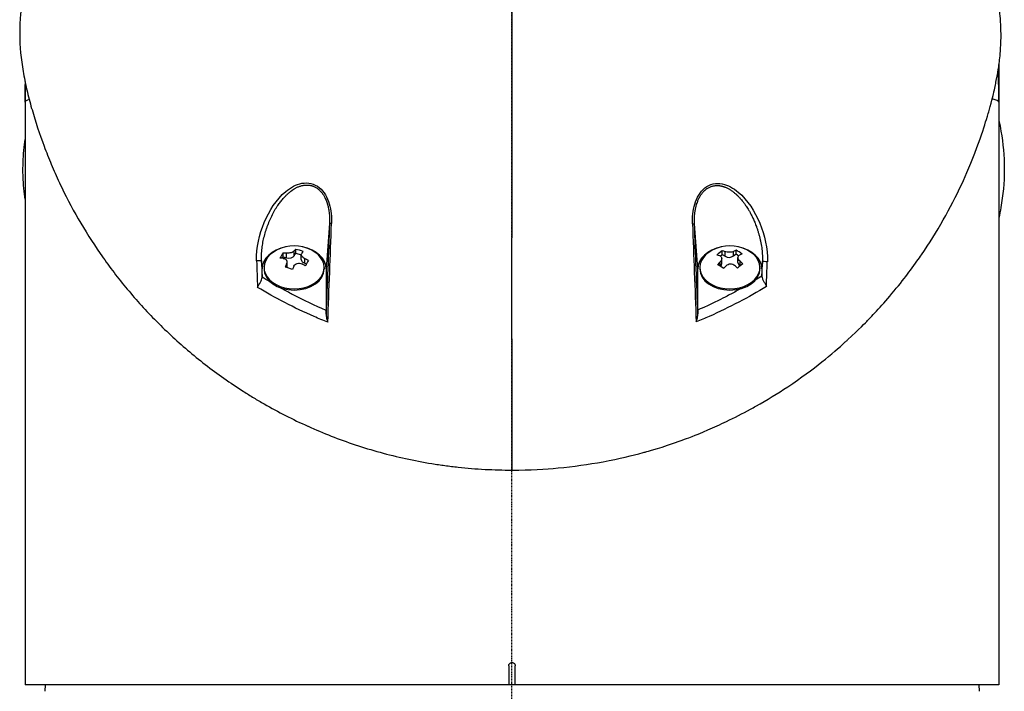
# Model space of a CAD drawing. Header units: millimetres. Extents: x 0 to 4378, y 0 to 2376.
# Tile 141 of 229: x 2202 to 2355, y 765 to 870. Entities that reach past the tile are written whole.
import ezdxf

# ---------------------------------------------------------------- set-up
doc = ezdxf.new("R2010")
doc.units = ezdxf.units.MM
doc.header["$LTSCALE"] = 0.2
doc.linetypes.add('CENTER2', pattern=[1.125, 0.75, -0.125, 0.125, -0.125])
doc.layers.add('02_Center Line', color=1, linetype='CENTER2')

# ---------------------------------------------------------------- blocks, each defined once
blk = doc.blocks.new('A$C56001a60')
for p, q in [((76, 202.87), (76, 106)), ((-76, 200.2), (-76, 106)), ((-36, 181.62), (-36, 181.61)), ((-35.24, 182.46), (-35.24, 182.46)), ((36, 181.51), (36, 181.5)), ((-37.09, 180), (-37.08, 180)), ((-36.8, 180.49), (-36.79, 180.49)), ((-36.71, 180.63), (-36.71, 180.64)), ((-28.57, 180), (-28.57, 180)), ((-28.27, 180), (-28.27, 180)), ((28.28, 180), (28.28, 180)), ((28.58, 180), (28.59, 180)), ((36.71, 180.51), (36.71, 180.52)), ((36.72, 180.49), (36.72, 180.49)), ((37.01, 180), (37.02, 180)), ((-28.48, 178.06), (-29, 170.98)), ((29, 170.98), (28.48, 178)), ((-33.97, 173.06), (-33.97, 173.77)), ((-33.74, 173.44), (-33.74, 174.02)), ((32.82, 173.21), (32.82, 173.79)), ((33.25, 172.93), (33.25, 173.65)), ((34.58, 172.99), (34.58, 173.7)), ((34.97, 173.29), (34.97, 173.88)), ((-39, 170.98), (-39.09, 172.23)), ((-35.88, 172.62), (-35.73, 172.87)), ((-35.73, 172.87), (-35.73, 173.45)), ((-35.73, 172.87), (-35.2, 172.7)), ((-35.2, 172.7), (-35.2, 173.42)), ((-33.97, 173.06), (-33.74, 173.44)), ((-33.74, 173.44), (-32.89, 173.18)), ((-32.89, 172.45), (-32.89, 173.22)), ((-32.31, 171.84), (-32.31, 172.56)), ((32.49, 172.95), (32.82, 173.21)), ((32.73, 171.78), (32.73, 172.57)), ((32.82, 173.21), (33.25, 172.93)), ((34.58, 172.99), (34.97, 173.29)), ((34.97, 173.29), (35.39, 173.02)), ((35.27, 171.95), (35.27, 172.74)), ((35.59, 171.46), (35.59, 172.17)), ((-39, 169.68), (-39, 170.98)), ((-38.7, 171.18), (-38.7, 170.98)), ((-35.19, 171.17), (-35.19, 171.73)), ((-35.11, 171.28), (-35.11, 172.05)), ((-32.31, 171.84), (-32.08, 171.77)), ((-29.3, 171.18), (-29.3, 170.98)), ((-29, 170.98), (-29, 164.48)), ((29, 164.55), (29, 170.98)), ((29.3, 171.18), (29.3, 170.98)), ((32.49, 171.39), (32.49, 172.05)), ((35.59, 171.46), (35.59, 171.45)), ((38.7, 171.18), (38.7, 170.98)), ((39.08, 172.09), (39, 170.98)), ((39, 170.98), (39, 169.83)), ((-36, 165.99), (-36, 165.99)), ((-28.58, 167.03), (-28.58, 167.03)), ((28.58, 167.02), (28.58, 167.02)), ((36, 166.1), (36, 166.09)), ((-32, 164.02), (-32, 164.02)), ((-31.5, 163.79), (-31.5, 163.79)), ((-29.81, 163.06), (-29.81, 163.06)), ((29.78, 163.12), (29.78, 163.12)), ((31.4, 163.83), (31.4, 163.83)), ((32, 164.1), (32, 164.1)), ((0, 160.03), (0, 139.55)), ((-0.5, 109), (-0.5, 106)), ((0.5, 106), (0.5, 109)), ((76, 106), (-76, 106)), ((-72.87, 106), (-72.89, 105)), ((72.87, 106), (72.89, 105))]:
    blk.add_line(p, q)
for centre, radius, start, end in [((0, 197), 76, 0, 3.6457), ((0, 197), 76, 177.7917, 180), ((-34, 168.44), 6.1, 64.3547, 115.6453), ((34, 168.44), 6.1, 64.3547, 115.6453)]:
    blk.add_arc(centre, radius, start, end)
for centre, major_axis, ratio, start_param, end_param in [((0, 197), (76, 0), 0.039474, 3.009799, 3.141593), ((0, 197), (76, 0), 0.039474, 0, 0.167479), ((37.04, 180.5), (0, -0.5), 0.669131, 6.201498, 6.218487), ((-65.6, -461.66), (40.63, 800.94), 0.010313, 5.606685, 5.638035), ((-27.98, 178.04), (-0.5, 0.018), 0.001055, 5.102146, 6.24617), ((27.98, 177.99), (0.5, 0.019), 0.000072, 5.106295, 6.24617), ((66.12, -468.38), (41.18, -809.41), 0.010376, 3.786947, 3.817733), ((-34, 171.18), (4.7, 0), 0.707107, 2.167258, 7.25752), ((-34, 170.98), (-5, 0), 0.707107, 4.977936, 6.283185), ((-34.58, 168.61), (-1.74, -5.81), 0.275938, 3.606045, 3.707091), ((-33.16, 169.83), (-4.9, 2.93), 0.651044, 4.974451, 5.194448), ((-33.42, 168.26), (1.74, 5.81), 0.275938, 0.464452, 0.565498), ((-34, 170.98), (5, 0), 0.707107, 0, 1.305249), ((-0.1, -1020.35), (-0.1, -1366.77), 0.000016, 2.613224, 2.634686), ((34, 171.18), (4.7, 0), 0.707107, 2.167258, 7.25752), ((34, 170.98), (-5, 0), 0.707107, 4.977936, 6.283185), ((32.4, 169.45), (-3.05, -4.82), 0.471418, 3.961879, 4.181876), ((34.42, 168.77), (-3.76, 4.76), 0.527034, 5.56156, 5.662606), ((33.53, 168.73), (-3.24, -5.13), 0.471418, 3.709676, 3.810723), ((35.43, 169.57), (-3.54, 4.48), 0.527034, 5.190406, 5.410404), ((34, 170.98), (5, 0), 0.707107, 0, 1.305249), ((-39.59, 172.21), (0.5, 0.018), 0.038586, 0.037043, 2.12174), ((-18.17, 149.07), (-23.04, 614.89), 0.033838, 1.531881, 1.538612), ((-15.61, 149.47), (-22.65, 611.28), 0.037007, 1.532183, 1.536415), ((-35.98, 169.03), (-1.64, -5.47), 0.275938, 3.858248, 4.078245), ((-34.24, 168.03), (5.2, -3.12), 0.651044, 2.204012, 2.305058), ((-33.76, 168.84), (-5.2, 3.12), 0.651044, 5.345605, 5.446651), ((-34.83, 173.32), (-0.94, 0), 0.707107, 1.169909, 2.740705), ((-31.95, 172.45), (-0.94, 0), 0.707107, 0, 1.169909), ((-33.76, 168.84), (-5.2, 3.12), 0.651044, 4.722248, 4.823294), ((-32.02, 167.84), (1.64, 5.47), 0.275938, 0.716655, 0.936652), ((33.58, 168.1), (3.76, -4.76), 0.527034, 2.419967, 2.521014), ((33.88, 173.43), (-0.94, 0), 0.707107, 0.841043, 2.411839), ((34.47, 168.14), (3.24, 5.13), 0.471418, 0.568084, 0.66913), ((34.42, 168.77), (-3.76, 4.76), 0.527034, 4.938203, 5.03925), ((-34, 170.98), (4.7, 0), 0.707107, 3.141593, 6.283185), ((-34.58, 168.61), (-1.74, -5.81), 0.275938, 4.229401, 4.330448), ((-34.84, 167.04), (4.9, -2.93), 0.651044, 1.832858, 2.052856), ((-36.05, 171.28), (0.94, 0), 0.707107, 6.095685, 6.283185), ((-33.42, 168.26), (1.74, 5.81), 0.275938, 1.087809, 1.188855), ((-34.24, 168.03), (5.2, -3.12), 0.651044, 1.580655, 1.681702), ((34, 170.98), (4.7, 0), 0.707107, 3.141593, 6.283185), ((33.53, 168.73), (-3.24, -5.13), 0.471418, 4.333033, 4.434079), ((32.57, 167.3), (3.54, -4.48), 0.527034, 2.048814, 2.268811), ((31.79, 171.78), (0.94, 0), 0.707107, 5.613434, 6.283185), ((34.47, 168.14), (3.24, 5.13), 0.471418, 1.19144, 1.292487), ((33.58, 168.1), (3.76, -4.76), 0.527034, 1.796611, 1.897657), ((35.6, 167.42), (3.05, 4.82), 0.471418, 0.820286, 1.040284), ((36.21, 171.95), (-0.94, 0), 0.707107, 0, 0.841043), ((15.36, 149.91), (-22.92, -618.36), 0.037007, 1.60432, 1.608052), ((39.58, 172.07), (-0.5, 0.018), 0.037229, 4.154598, 6.246144), ((17.86, 149.52), (-23.3, -622), 0.033968, 1.602132, 1.608346), ((-34, 161.79), (-6.7, 0), 0.707107, 5.080892, 5.081126), ((34, 161.79), (6.7, 0), 0.707107, 1.223939, 1.224274)]:
    blk.add_ellipse(centre, major_axis=major_axis, ratio=ratio, start_param=start_param, end_param=end_param)
for points in [[(0, 174.54), (0.02, 200.72), (0.04, 224.12), (0.06, 244.51)], [(75.86, 201.91), (75.95, 200.27), (76, 198.63), (76, 197)], [(-76, 197), (-76, 197.98), (-75.98, 198.97), (-75.95, 199.95)], [(-28.48, 178.06), (-28.65, 173.33), (-28.83, 168.61), (-29.01, 163.89)], [(29.01, 163.96), (28.83, 168.64), (28.65, 173.32), (28.48, 178)], [(-37.56, 168.81), (-38.21, 169.2), (-38.69, 169.49), (-39, 169.68)], [(39, 169.83), (38.66, 169.62), (38.31, 169.4), (37.96, 169.19)]]:
    blk.add_open_spline(points, degree=3)
for points, knots in [([(-74.55, 220.75), (-74.66, 220.38), (-74.78, 220), (-74.89, 219.63), (-74.92, 219.53), (-74.94, 219.44), (-74.97, 219.35), (-75.25, 218.4), (-75.5, 217.44), (-75.72, 216.49), (-75.95, 215.53), (-76.15, 214.57), (-76.31, 213.61), (-76.64, 211.69), (-76.82, 209.77), (-76.83, 207.85), (-76.83, 207.77), (-76.83, 207.69), (-76.83, 207.61), (-76.82, 205.67), (-76.63, 203.74), (-76.3, 201.81), (-76.14, 200.85), (-75.94, 199.88), (-75.72, 198.92), (-75.49, 197.95), (-75.24, 196.99), (-74.97, 196.03), (-74.95, 195.97), (-74.93, 195.91), (-74.91, 195.85), (-74.36, 193.93), (-73.74, 192.02), (-73.03, 190.13), (-72.67, 189.18), (-72.3, 188.24), (-71.9, 187.3), (-71.51, 186.36), (-71.1, 185.42), (-70.66, 184.49), (-70.64, 184.45), (-70.62, 184.4), (-70.6, 184.35), (-69.71, 182.48), (-68.74, 180.61), (-67.69, 178.78), (-66.63, 176.94), (-65.5, 175.14), (-64.27, 173.36), (-63.65, 172.47), (-63.02, 171.59), (-62.36, 170.71), (-61.7, 169.84), (-61.01, 168.97), (-60.3, 168.11), (-59.6, 167.25), (-58.87, 166.41), (-58.12, 165.57), (-57.36, 164.73), (-56.59, 163.91), (-55.79, 163.09), (-55.77, 163.07), (-55.76, 163.06), (-55.74, 163.04), (-54.94, 162.22), (-54.11, 161.42), (-53.26, 160.62), (-52.41, 159.83), (-51.54, 159.05), (-50.64, 158.28), (-49.74, 157.52), (-48.82, 156.77), (-47.87, 156.03), (-45.98, 154.56), (-43.99, 153.16), (-41.9, 151.82), (-41.37, 151.49), (-40.84, 151.16), (-40.31, 150.83), (-39.77, 150.51), (-39.23, 150.19), (-38.68, 149.88), (-36.5, 148.63), (-34.22, 147.46), (-31.85, 146.39), (-31.84, 146.39), (-31.84, 146.38), (-31.83, 146.38), (-30.64, 145.85), (-29.43, 145.34), (-28.2, 144.86), (-26.97, 144.38), (-25.73, 143.92), (-24.45, 143.5), (-23.18, 143.08), (-21.89, 142.68), (-20.58, 142.32), (-19.27, 141.96), (-17.94, 141.63), (-16.6, 141.34), (-15.26, 141.05), (-13.89, 140.79), (-12.52, 140.56), (-11.83, 140.45), (-11.15, 140.35), (-10.46, 140.26), (-9.77, 140.16), (-9.08, 140.08), (-8.38, 140), (-7, 139.85), (-5.61, 139.74), (-4.21, 139.66), (-2.81, 139.59), (-1.41, 139.55), (0, 139.55)], [0.116009, 0.116009, 0.116009, 0.116009, 0.1176445, 0.1176445, 0.1176445, 0.1180502, 0.1180502, 0.1180502, 0.1221943, 0.1221943, 0.1221943, 0.1263384, 0.1263384, 0.1263384, 0.1346266, 0.1346266, 0.1346266, 0.1349824, 0.1349824, 0.1349824, 0.143338, 0.143338, 0.143338, 0.1475158, 0.1475158, 0.1475158, 0.1516936, 0.1516936, 0.1516936, 0.1519551, 0.1519551, 0.1519551, 0.160293, 0.160293, 0.160293, 0.164462, 0.164462, 0.164462, 0.168631, 0.168631, 0.168631, 0.1688379, 0.1688379, 0.1688379, 0.1772635, 0.1772635, 0.1772635, 0.1856891, 0.1856891, 0.1856891, 0.1899019, 0.1899019, 0.1899019, 0.1941147, 0.1941147, 0.1941147, 0.1983275, 0.1983275, 0.1983275, 0.2025403, 0.2025403, 0.2025403, 0.2026348, 0.2026348, 0.2026348, 0.206856, 0.206856, 0.206856, 0.2110771, 0.2110771, 0.2110771, 0.2152983, 0.2152983, 0.2152983, 0.2237405, 0.2237405, 0.2237405, 0.2258511, 0.2258511, 0.2258511, 0.2279617, 0.2279617, 0.2279617, 0.2364039, 0.2364039, 0.2364039, 0.2364237, 0.2364237, 0.2364237, 0.240644, 0.240644, 0.240644, 0.2448644, 0.2448644, 0.2448644, 0.2490847, 0.2490847, 0.2490847, 0.253305, 0.253305, 0.253305, 0.2575358, 0.2575358, 0.2575358, 0.2596491, 0.2596491, 0.2596491, 0.2617623, 0.2617623, 0.2617623, 0.2659889, 0.2659889, 0.2659889, 0.2702154, 0.2702154, 0.2702154, 0.2702154]), ([(0, 139.55), (2.85, 139.55), (5.25, 139.7), (7.18, 139.88), (9.55, 140.1), (11.91, 140.43), (14.23, 140.86), (16.73, 141.32), (18.8, 141.83), (20.46, 142.28), (20.66, 142.34), (20.86, 142.39), (21.05, 142.44), (21.5, 142.57), (23.3, 143.04), (26.27, 144.12), (26.68, 144.27), (27.12, 144.43), (27.58, 144.6), (29.05, 145.16), (30.04, 145.59), (30.58, 145.82), (31.56, 146.24), (32.53, 146.68), (33.48, 147.14), (34.75, 147.75), (35.99, 148.38), (37.21, 149.05), (37.5, 149.21), (37.78, 149.36), (38.07, 149.53), (39.79, 150.49), (41.44, 151.51), (43.04, 152.57), (47.21, 155.35), (50.06, 157.79), (52.02, 159.56), (52.14, 159.67), (52.26, 159.78), (52.37, 159.88), (54.22, 161.58), (55.21, 162.61), (55.49, 162.9), (56.56, 164), (58.12, 165.66), (59.98, 167.93), (60.86, 169), (61.58, 169.94), (62.18, 170.75), (62.96, 171.8), (63.53, 172.62), (63.91, 173.18), (66.36, 176.75), (68.44, 180.44), (70.19, 184.21), (70.86, 185.67), (71.69, 187.57), (72.56, 189.91), (73.28, 191.85), (73.74, 193.32), (74.04, 194.31), (74.27, 195.05), (74.4, 195.51), (74.45, 195.7), (74.93, 197.38), (75.15, 198.36), (75.21, 198.63), (75.3, 198.99), (75.38, 199.35), (75.45, 199.71), (75.48, 199.84), (75.51, 199.97), (75.53, 200.1), (75.69, 200.87), (75.77, 201.36), (75.81, 201.57), (75.85, 201.79), (75.89, 202.03), (75.92, 202.29), (76.02, 202.92), (76.11, 203.67), (76.19, 204.54), (76.31, 205.89), (76.32, 206.88), (76.32, 207.51), (76.32, 208.16), (76.3, 209.14), (76.19, 210.47), (76.11, 211.39), (76.01, 212.13), (75.92, 212.7), (75.88, 212.98), (75.84, 213.23), (75.81, 213.42), (75.7, 214.04), (75.58, 214.66), (75.45, 215.28), (75.38, 215.65), (75.3, 216.01), (75.21, 216.37), (75.04, 217.12), (74.91, 217.61), (74.85, 217.83), (74.72, 218.31), (74.59, 218.8), (74.45, 219.29), (74.38, 219.56), (74.3, 219.82), (74.22, 220.09)], [-1, -1, -1, -1, -0.9732143, -0.9732143, -0.9732143, -0.9464286, -0.9464286, -0.9464286, -0.9225692, -0.9225692, -0.9225692, -0.9196429, -0.9196429, -0.9196429, -0.8961237, -0.8961237, -0.8961237, -0.8928571, -0.8928571, -0.8928571, -0.88, -0.88, -0.88, -0.8671429, -0.8671429, -0.8671429, -0.85, -0.85, -0.85, -0.8459299, -0.8459299, -0.8459299, -0.8214286, -0.8214286, -0.8214286, -0.7867787, -0.7867787, -0.7867787, -0.7846306, -0.7846306, -0.7846306, -0.75, -0.75, -0.75, -0.71875, -0.71875, -0.71875, -0.7052239, -0.7052239, -0.7052239, -0.6875, -0.6875, -0.6875, -0.625, -0.625, -0.625, -0.59375, -0.59375, -0.59375, -0.5758637, -0.5758637, -0.5758637, -0.5625, -0.5625, -0.5625, -0.546875, -0.546875, -0.546875, -0.5411757, -0.5411757, -0.5411757, -0.5390625, -0.5390625, -0.5390625, -0.53125, -0.53125, -0.53125, -0.5266987, -0.5266987, -0.5266987, -0.515625, -0.515625, -0.515625, -0.5, -0.5, -0.5, -0.484375, -0.484375, -0.484375, -0.4739987, -0.4739987, -0.4739987, -0.46875, -0.46875, -0.46875, -0.4588678, -0.4588678, -0.4588678, -0.453125, -0.453125, -0.453125, -0.4453125, -0.4453125, -0.4453125, -0.4375, -0.4375, -0.4375, -0.433244, -0.433244, -0.433244, -0.433244]), ([(76, 194.13), (76.11, 193.58), (76.22, 193.03), (76.31, 192.47), (76.64, 190.52), (76.82, 188.58), (76.83, 186.64), (76.83, 186.55), (76.83, 186.47), (76.83, 186.39), (76.82, 184.43), (76.63, 182.48), (76.3, 180.53), (76.21, 179.98), (76.11, 179.44), (76, 178.9)], [0.1239819, 0.1239819, 0.1239819, 0.1239819, 0.1263384, 0.1263384, 0.1263384, 0.13462656, 0.13462656, 0.13462656, 0.13498239, 0.13498239, 0.13498239, 0.14333798, 0.14333798, 0.14333798, 0.14566912, 0.14566912, 0.14566912, 0.14566912]), ([(-76, 181.84), (-76.07, 182.34), (-76.13, 182.91), (-76.19, 183.54), (-76.31, 184.88), (-76.32, 185.87), (-76.32, 186.5), (-76.32, 187.14), (-76.3, 188.13), (-76.19, 189.47), (-76.13, 190.13), (-76.06, 190.7), (-76, 191.18)], [-0.52372536, -0.52372536, -0.52372536, -0.52372536, -0.515625, -0.515625, -0.515625, -0.5, -0.5, -0.5, -0.484375, -0.484375, -0.484375, -0.47696103, -0.47696103, -0.47696103, -0.47696103]), ([(-39.85, 172.21), (-39.93, 174.29), (-39.44, 176.35), (-38.67, 178.21), (-37.89, 180.07), (-36.8, 181.8), (-35.3, 183.05), (-34.55, 183.67), (-33.7, 184.16), (-32.78, 184.33), (-31.85, 184.5), (-30.85, 184.29), (-30.08, 183.66), (-29.31, 183.04), (-28.81, 182.11), (-28.52, 181.12), (-28.22, 180.12), (-28.13, 179.09), (-28.17, 178.05)], [-1, -1, -1, -1, -0.75, -0.75, -0.75, -0.5, -0.5, -0.5, -0.375, -0.375, -0.375, -0.25, -0.25, -0.25, -0.125, -0.125, -0.125, 0, 0, 0, 0]), ([(28.17, 177.99), (28.13, 179.03), (28.23, 180.07), (28.52, 181.07), (28.82, 182.06), (29.33, 183), (30.1, 183.61), (30.87, 184.23), (31.88, 184.43), (32.8, 184.25), (33.72, 184.07), (34.57, 183.57), (35.31, 182.95), (36.79, 181.7), (37.89, 179.96), (38.66, 178.09), (39.44, 176.22), (39.92, 174.15), (39.85, 172.08)], [-1, -1, -1, -1, -0.875, -0.875, -0.875, -0.75, -0.75, -0.75, -0.625, -0.625, -0.625, -0.5, -0.5, -0.5, -0.25, -0.25, -0.25, 0, 0, 0, 0]), ([(-39.09, 172.23), (-39.1, 172.55), (-39.1, 173.2), (-39.02, 174.18), (-38.87, 175.14), (-38.66, 176.09), (-38.43, 176.86), (-38.23, 177.47), (-38.06, 177.92), (-37.89, 178.36), (-37.63, 178.94), (-37.29, 179.65), (-36.9, 180.34), (-36.52, 180.93), (-36.16, 181.43), (-35.8, 181.86), (-35.52, 182.17), (-35.33, 182.37), (-35.17, 182.52), (-35.06, 182.63), (-34.95, 182.73), (-34.82, 182.84), (-34.62, 183.01), (-34.44, 183.15), (-34.21, 183.31), (-33.97, 183.47), (-33.68, 183.63), (-33.41, 183.76), (-33.21, 183.84), (-33, 183.91), (-32.84, 183.95), (-32.72, 183.98), (-32.64, 184), (-32.52, 184.02), (-32.37, 184.04), (-32.22, 184.06), (-32.11, 184.06), (-32.05, 184.06), (-31.99, 184.06), (-31.95, 184.06), (-31.88, 184.06), (-31.76, 184.05), (-31.55, 184.02), (-31.34, 183.98), (-31.17, 183.93), (-31.05, 183.89), (-30.89, 183.83), (-30.73, 183.75), (-30.59, 183.67), (-30.48, 183.61), (-30.4, 183.55), (-30.33, 183.5), (-30.28, 183.46), (-30.23, 183.42), (-30.18, 183.38), (-30.12, 183.33), (-30.03, 183.24), (-29.91, 183.12), (-29.76, 182.96), (-29.64, 182.81), (-29.5, 182.6), (-29.3, 182.3), (-29.11, 181.91), (-28.96, 181.53), (-28.87, 181.27), (-28.8, 181.05), (-28.74, 180.83), (-28.67, 180.53), (-28.6, 180.16), (-28.54, 179.77), (-28.5, 179.37), (-28.46, 178.8), (-28.46, 178.36), (-28.48, 178.06)], [0, 0, 0, 0, 0.09755, 0.195364, 0.293553, 0.392049, 0.490631, 0.539857, 0.588967, 0.638036, 0.687243, 0.785873, 0.884538, 0.933822, 1.008822, 1.081176, 1.113601, 1.143537, 1.170992, 1.183791, 1.195972, 1.218472, 1.238473, 1.283423, 1.293407, 1.329481, 1.378961, 1.40356, 1.428073, 1.452518, 1.476923, 1.483207, 1.495736, 1.501978, 1.526778, 1.545207, 1.551317, 1.563485, 1.567497, 1.570553, 1.578207, 1.587912, 1.613451, 1.647115, 1.658519, 1.671664, 1.690388, 1.714701, 1.728974, 1.744675, 1.75307, 1.761833, 1.77097, 1.775681, 1.780486, 1.790347, 1.800537, 1.821922, 1.844682, 1.86886, 1.881499, 1.921664, 1.980666, 2.012563, 2.046031, 2.063338, 2.081006, 2.117316, 2.154984, 2.194087, 2.234709, 2.276933, 2.36647, 2.36647, 2.36647, 2.36647]), ([(28.48, 178), (28.47, 178.27), (28.47, 178.76), (28.51, 179.46), (28.58, 179.99), (28.65, 180.37), (28.7, 180.61), (28.76, 180.84), (28.83, 181.1), (28.92, 181.36), (29.02, 181.63), (29.16, 181.95), (29.31, 182.24), (29.48, 182.52), (29.62, 182.71), (29.77, 182.9), (29.9, 183.05), (30.01, 183.16), (30.1, 183.24), (30.18, 183.32), (30.28, 183.39), (30.37, 183.46), (30.49, 183.55), (30.66, 183.65), (30.86, 183.75), (31.07, 183.83), (31.28, 183.89), (31.5, 183.94), (31.68, 183.97), (31.81, 183.98), (31.94, 183.99), (32.13, 183.99), (32.32, 183.97), (32.49, 183.95), (32.59, 183.93), (32.66, 183.92), (32.73, 183.9), (32.82, 183.88), (32.93, 183.85), (33.03, 183.82), (33.13, 183.78), (33.27, 183.73), (33.43, 183.66), (33.7, 183.53), (34.02, 183.35), (34.33, 183.14), (34.57, 182.96), (34.75, 182.81), (34.89, 182.69), (35.01, 182.59), (35.09, 182.51), (35.17, 182.43), (35.24, 182.36), (35.32, 182.28), (35.42, 182.18), (35.55, 182.04), (35.73, 181.84), (35.95, 181.58), (36.2, 181.26), (36.52, 180.82), (36.82, 180.35), (37.11, 179.85), (37.36, 179.38), (37.57, 178.95), (37.74, 178.56), (37.88, 178.25), (38.01, 177.91), (38.12, 177.62), (38.24, 177.28), (38.37, 176.91), (38.51, 176.43), (38.64, 175.96), (38.75, 175.49), (38.89, 174.85), (39.01, 174.05), (39.09, 173.07), (39.09, 172.42), (39.08, 172.09)], [0, 0, 0, 0, 0.078902, 0.149029, 0.210471, 0.237991, 0.263396, 0.286702, 0.307916, 0.343993, 0.371542, 0.396346, 0.44682, 0.471865, 0.496786, 0.521607, 0.546367, 0.558742, 0.571124, 0.583523, 0.595936, 0.608312, 0.620651, 0.64525, 0.669793, 0.694325, 0.718875, 0.743461, 0.768092, 0.779315, 0.788884, 0.812015, 0.840494, 0.855174, 0.867977, 0.874297, 0.88056, 0.892913, 0.905038, 0.91694, 0.928945, 0.941177, 0.965691, 0.990288, 1.039745, 1.089387, 1.1142, 1.139036, 1.163869, 1.176276, 1.188676, 1.201071, 1.213052, 1.221264, 1.236272, 1.258078, 1.28669, 1.322124, 1.367266, 1.417281, 1.49445, 1.543272, 1.598922, 1.661366, 1.695114, 1.730521, 1.767563, 1.806271, 1.826283, 1.878768, 1.928368, 1.977948, 2.027472, 2.076913, 2.17546, 2.273572, 2.371399, 2.371399, 2.371399, 2.371399]), ([(-33.97, 173.77), (-34.01, 173.72), (-34.08, 173.66), (-34.26, 173.56), (-34.37, 173.52), (-34.59, 173.46), (-34.72, 173.43), (-34.97, 173.41), (-35.09, 173.41), (-35.2, 173.42)], [-0.1437022, -0.1437022, -0.1437022, -0.1437022, -0.1077767, -0.1077767, -0.0718511, -0.0718511, -0.0359256, -0.0359256, 0, 0, 0, 0]), ([(34.58, 173.7), (34.5, 173.66), (34.4, 173.63), (34.17, 173.57), (34.05, 173.56), (33.81, 173.55), (33.68, 173.55), (33.44, 173.59), (33.34, 173.62), (33.25, 173.65)], [-0.1437022, -0.1437022, -0.1437022, -0.1437022, -0.1077767, -0.1077767, -0.0718511, -0.0718511, -0.0359256, -0.0359256, 0, 0, 0, 0]), ([(-35.69, 172.6), (-35.58, 172.59), (-35.47, 172.56), (-35.3, 172.46), (-35.23, 172.39), (-35.14, 172.24), (-35.11, 172.14), (-35.12, 171.94), (-35.14, 171.83), (-35.19, 171.73)], [-0.2938438, -0.2938438, -0.2938438, -0.2938438, -0.2579182, -0.2579182, -0.2219927, -0.2219927, -0.1860671, -0.1860671, -0.1501416, -0.1501416, -0.1501416, -0.1501416]), ([(-32.31, 172.56), (-32.42, 172.61), (-32.53, 172.68), (-32.7, 172.83), (-32.77, 172.91), (-32.86, 173.07), (-32.89, 173.15), (-32.88, 173.31), (-32.86, 173.37), (-32.81, 173.43)], [-0.5881822, -0.5881822, -0.5881822, -0.5881822, -0.5522567, -0.5522567, -0.5163311, -0.5163311, -0.4804056, -0.4804056, -0.44448, -0.44448, -0.44448, -0.44448]), ([(32.41, 172.99), (32.5, 172.96), (32.58, 172.9), (32.69, 172.77), (32.72, 172.69), (32.73, 172.52), (32.72, 172.42), (32.63, 172.23), (32.57, 172.13), (32.49, 172.05)], [-0.2938438, -0.2938438, -0.2938438, -0.2938438, -0.2579182, -0.2579182, -0.2219927, -0.2219927, -0.1860671, -0.1860671, -0.1501416, -0.1501416, -0.1501416, -0.1501416]), ([(35.59, 172.17), (35.5, 172.25), (35.42, 172.34), (35.31, 172.52), (35.28, 172.62), (35.27, 172.79), (35.28, 172.87), (35.37, 173.01), (35.43, 173.07), (35.51, 173.11)], [-0.5881822, -0.5881822, -0.5881822, -0.5881822, -0.5522567, -0.5522567, -0.5163311, -0.5163311, -0.4804056, -0.4804056, -0.44448, -0.44448, -0.44448, -0.44448]), ([(-34.03, 171.39), (-33.99, 171.48), (-33.92, 171.58), (-33.74, 171.73), (-33.63, 171.79), (-33.41, 171.85), (-33.28, 171.86), (-33.03, 171.83), (-32.91, 171.79), (-32.8, 171.74)], [-0.4380406, -0.4380406, -0.4380406, -0.4380406, -0.4021151, -0.4021151, -0.3661895, -0.3661895, -0.330264, -0.330264, -0.2943384, -0.2943384, -0.2943384, -0.2943384]), ([(33.42, 171.46), (33.5, 171.54), (33.6, 171.62), (33.83, 171.72), (33.95, 171.75), (34.19, 171.76), (34.32, 171.74), (34.56, 171.65), (34.66, 171.59), (34.75, 171.51)], [-0.4380406, -0.4380406, -0.4380406, -0.4380406, -0.4021151, -0.4021151, -0.3661895, -0.3661895, -0.330264, -0.330264, -0.2943384, -0.2943384, -0.2943384, -0.2943384]), ([(-39.7, 168.08), (-39.65, 168.19), (-39.59, 168.33), (-39.5, 168.49), (-39.47, 168.54), (-39.43, 168.61), (-39.38, 168.7), (-39.33, 168.79), (-39.29, 168.86), (-39.27, 168.9), (-39.19, 169.05), (-39.12, 169.18), (-39.08, 169.28), (-39.02, 169.43), (-39, 169.55), (-39, 169.64)], [0, 0, 0, 0, 0.25, 0.25, 0.25, 0.375, 0.375, 0.375, 0.5, 0.5, 0.5, 0.75, 0.75, 0.75, 0.9999999, 0.9999999, 0.9999999, 0.9999999]), ([(-39, 169.68), (-39, 169.68), (-39, 169.67), (-39, 169.65), (-39, 169.65), (-39, 169.64)], [-0.006006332, -0.006006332, -0.006006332, -0.006006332, -0.003002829, -0.003002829, -0.000000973, -0.000000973, -0.000000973, -0.000000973]), ([(39, 169.79), (39, 169.79), (39, 169.8), (39, 169.82), (39, 169.83), (39, 169.83)], [-0.006677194, -0.006677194, -0.006677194, -0.006677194, -0.003339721, -0.003339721, -0.000000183, -0.000000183, -0.000000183, -0.000000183]), ([(39, 169.79), (39, 169.69), (39.02, 169.57), (39.08, 169.43), (39.12, 169.33), (39.19, 169.2), (39.27, 169.04), (39.3, 169), (39.33, 168.93), (39.39, 168.84), (39.44, 168.75), (39.47, 168.68), (39.5, 168.63), (39.59, 168.47), (39.66, 168.33), (39.71, 168.22)], [0.0000001, 0.0000001, 0.0000001, 0.0000001, 0.25, 0.25, 0.25, 0.5, 0.5, 0.5, 0.625, 0.625, 0.625, 0.75, 0.75, 0.75, 1, 1, 1, 1]), ([(-28.74, 162.63), (-29.46, 162.91), (-30.17, 163.21), (-30.87, 163.52), (-34.03, 164.9), (-36.97, 166.43), (-39.7, 168.08)], [0, 0, 0, 0, 0.1807269, 0.1807269, 0.1807269, 1, 1, 1, 1]), ([(-29, 164.48), (-30.77, 165.23), (-32.49, 166.05), (-34.16, 166.92), (-34.43, 167.06), (-35.16, 167.44), (-36.3, 168.08)], [0, 0, 0, 0, 0.5, 0.5, 0.5, 0.7293054, 0.7293054, 0.7293054, 0.7293054]), ([(39.71, 168.22), (36.93, 166.52), (33.96, 164.95), (30.78, 163.55), (30.11, 163.26), (29.43, 162.97), (28.75, 162.69)], [0, 0, 0, 0, 0.8258779, 0.8258779, 0.8258779, 1, 1, 1, 1]), ([(35.75, 167.9), (35.23, 167.6), (34.7, 167.32), (34.17, 167.03), (33.8, 166.84), (32.97, 166.4), (31.63, 165.75), (29.92, 164.93), (29.02, 164.56), (29, 164.55)], [0.3407239, 0.3407239, 0.3407239, 0.3407239, 0.5, 0.5, 0.5, 0.75, 0.75, 0.75, 1, 1, 1, 1]), ([(-29.01, 163.89), (-29, 163.98), (-29, 164.06), (-29, 164.26), (-29, 164.37), (-29, 164.48)], [-0.07344976, -0.07344976, -0.07344976, -0.07344976, -0.04389749, -0.04389749, -0.000001, -0.000001, -0.000001, -0.000001]), ([(29, 164.55), (29, 164.44), (29, 164.33), (29, 164.13), (29, 164.04), (29.01, 163.96)], [-0.07474491, -0.07474491, -0.07474491, -0.07474491, -0.03005071, -0.03005071, -0.00000846, -0.00000846, -0.00000846, -0.00000846]), ([(-29.01, 163.89), (-29.01, 163.74), (-28.99, 163.53), (-28.93, 163.27), (-28.91, 163.19), (-28.88, 163.08), (-28.85, 162.95), (-28.79, 162.76), (-28.75, 162.65), (-28.74, 162.63)], [-0.9999987, -0.9999987, -0.9999987, -0.9999987, -0.5, -0.5, -0.5, -0.25, -0.25, -0.25, -0.000001, -0.000001, -0.000001, -0.000001]), ([(28.75, 162.69), (28.76, 162.72), (28.79, 162.83), (28.85, 163.01), (28.88, 163.14), (28.91, 163.25), (28.93, 163.33), (28.99, 163.59), (29.01, 163.8), (29.01, 163.96)], [-0.9999988, -0.9999988, -0.9999988, -0.9999988, -0.75, -0.75, -0.75, -0.5, -0.5, -0.5, -0.0000013, -0.0000013, -0.0000013, -0.0000013]), ([(-0.5, 109), (-0.5, 109.06), (-0.49, 109.11), (-0.47, 109.17), (-0.45, 109.22), (-0.43, 109.27), (-0.39, 109.31), (-0.36, 109.36), (-0.31, 109.39), (-0.27, 109.42), (-0.22, 109.45), (-0.16, 109.48), (-0.11, 109.49), (-0.07, 109.5), (-0.04, 109.5), (0, 109.5), (0.06, 109.5), (0.11, 109.49), (0.17, 109.47), (0.22, 109.45), (0.27, 109.43), (0.31, 109.39), (0.36, 109.36), (0.39, 109.31), (0.42, 109.26), (0.45, 109.22), (0.48, 109.16), (0.49, 109.11), (0.5, 109.07), (0.5, 109.04), (0.5, 109)], [0, 0, 0, 0, 0.107469, 0.107469, 0.107469, 0.214937, 0.214937, 0.214937, 0.322407, 0.322407, 0.322407, 0.429878, 0.429878, 0.429878, 0.5, 0.5, 0.5, 0.607469, 0.607469, 0.607469, 0.714937, 0.714937, 0.714937, 0.822407, 0.822407, 0.822407, 0.929878, 0.929878, 0.929878, 1, 1, 1, 1])]:
    blk.add_open_spline(points, degree=3, knots=knots)
at = {"layer": '02_Center Line'}
blk.add_line((0, -10), (0, 1155), dxfattribs=at)

msp = doc.modelspace()

# ---------------------------------------------------------------- block references
msp.add_blockref('A$C56001a60', (2278.432, 659.684))

doc.saveas('drawing.dxf')
